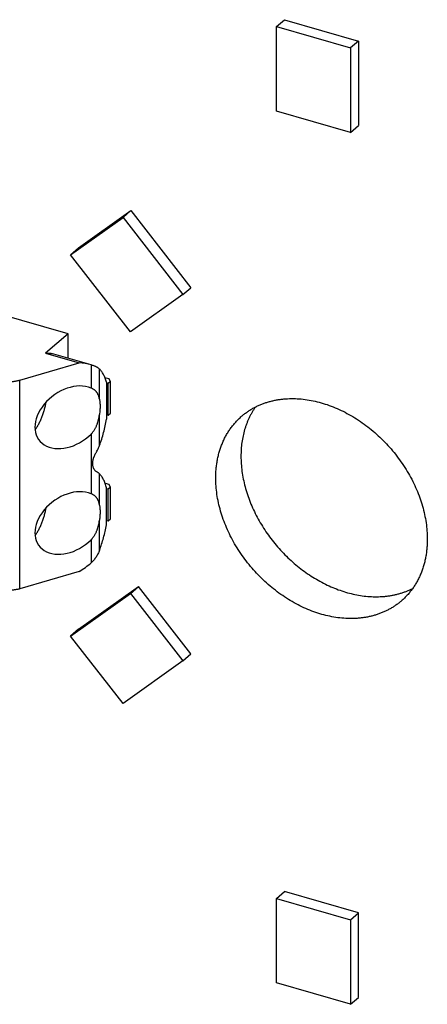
# Model space of a CAD drawing. Header units: millimetres. Extents: x 0 to 210, y 0 to 297.
# Tile 6 of 10: x 92.94 to 99.61, y 226.17 to 242.31. Entities that reach past the tile are written whole.
import ezdxf

# ---------------------------------------------------------------- set-up
doc = ezdxf.new("R2010")
doc.units = ezdxf.units.MM
doc.header["$LTSCALE"] = 19.36
doc.layers.get('0').update_dxf_attribs({"linetype": 'CONTINUOUS'})

msp = doc.modelspace()

# ---------------------------------------------------------------- linework, layer by layer
at = {"color": 7, "linetype": 'Continuous'}
for p, q in [((97.1424, 242.1962), (97.2724, 242.3088)), ((97.2724, 242.3088), (98.4849, 241.9588)), ((97.1424, 240.8106), (97.1424, 242.1962)), ((97.1424, 242.1962), (98.3549, 241.8462)), ((98.4849, 241.9588), (98.3549, 241.8462)), ((98.4849, 241.9588), (98.4849, 240.5731)), ((98.3549, 241.8462), (98.3549, 240.4606)), ((98.3549, 240.4606), (97.1424, 240.8106)), ((98.3549, 240.4606), (98.4849, 240.5731)), ((93.9, 238.5701), (94.7578, 239.1793)), ((94.7578, 239.1793), (94.6278, 239.0667)), ((94.7578, 239.1793), (95.737, 237.9163)), ((93.77, 238.4575), (94.6278, 239.0667)), ((94.6278, 239.0667), (95.607, 237.8037)), ((93.7275, 237.1617), (88.9211, 238.5492)), ((93.77, 238.4575), (93.9, 238.5701)), ((94.7492, 237.1945), (93.77, 238.4575)), ((95.607, 237.8037), (95.737, 237.9163)), ((95.607, 237.8037), (94.7492, 237.1945)), ((93.7275, 237.1617), (93.3588, 236.8423)), ((93.7275, 236.7591), (93.7275, 237.1617)), ((93.3588, 236.8423), (93.911, 236.6829)), ((94.1052, 236.6501), (93.4566, 236.8373)), ((92.936, 236.4015), (93.911, 236.6829)), ((94.1066, 236.6496), (94.1052, 236.6501)), ((94.3307, 236.4463), (94.3929, 236.4283)), ((94.4203, 236.3771), (94.3929, 236.4283)), ((94.3578, 236.3663), (94.3578, 235.7601)), ((94.3828, 236.3446), (94.3578, 236.3518)), ((94.4203, 236.3771), (94.3828, 236.3446)), ((94.3828, 235.825), (94.3828, 236.3446)), ((94.4203, 235.8575), (94.4203, 236.3771)), ((94.3578, 235.8322), (94.3828, 235.825)), ((94.3828, 235.825), (94.4203, 235.8575)), ((94.3338, 234.7133), (94.3929, 234.6963)), ((94.4203, 234.6451), (94.3828, 234.6126)), ((94.4203, 234.6451), (94.3929, 234.6963)), ((94.4203, 234.1254), (94.4203, 234.6451)), ((94.3578, 234.028), (94.3578, 234.6342)), ((94.3828, 234.6126), (94.3578, 234.6198)), ((94.3828, 234.093), (94.3828, 234.6126)), ((94.3578, 234.1002), (94.3828, 234.093)), ((94.3828, 234.093), (94.4203, 234.1254)), ((93.911, 233.2621), (92.936, 232.9807)), ((93.77, 232.2069), (94.7492, 232.9046)), ((93.9, 232.3195), (94.8792, 233.0171)), ((94.7492, 232.9046), (94.8792, 233.0171)), ((94.7492, 232.9046), (95.607, 231.8001)), ((95.737, 231.9127), (94.8792, 233.0171)), ((93.9, 232.3195), (93.77, 232.2069)), ((94.6278, 231.1024), (93.77, 232.2069)), ((95.607, 231.8001), (95.737, 231.9127)), ((95.607, 231.8001), (94.6278, 231.1024)), ((97.1424, 227.9068), (97.2724, 228.0194)), ((97.1424, 227.9068), (98.3549, 227.5568)), ((97.1424, 226.5211), (97.1424, 227.9068)), ((98.4849, 227.6694), (97.2724, 228.0194)), ((98.3549, 227.5568), (98.4849, 227.6694)), ((98.3549, 227.5568), (98.3549, 226.1711)), ((98.4849, 226.2837), (98.4849, 227.6694)), ((98.3549, 226.1711), (97.1424, 226.5211)), ((98.3549, 226.1711), (98.4849, 226.2837))]:
    msp.add_line(p, q, dxfattribs=at)
at = {"color": 9, "linetype": 'Continuous'}
for p, q in [((94.1052, 236.6501), (94.1052, 236.2713)), ((94.2424, 236.0867), (94.2424, 236.5825)), ((92.936, 232.9807), (92.936, 236.4015)), ((94.2424, 235.3284), (94.2424, 235.8397)), ((94.1052, 235.5179), (94.1052, 234.5392)), ((94.2424, 234.3546), (94.2424, 234.866)), ((94.2424, 233.6119), (94.2424, 234.1077)), ((94.1052, 233.7858), (94.1052, 233.4071))]:
    msp.add_line(p, q, dxfattribs=at)
at = {"color": 7, "linetype": 'Continuous'}
for centre, major_axis, start_param, end_param in [((93.4965, 235.6809), (0.9698, 0.7295), 0.4930103, 0.6929833), ((93.7485, 235.7916), (0.4959, 0.373), 0.3926634, 4.9077282), ((93.7485, 234.0596), (0.4959, 0.373), 0.3926634, 4.9077282), ((93.4965, 234.0248), (0.9698, 0.7295), -1.675777, -1.4758041)]:
    msp.add_ellipse(centre, major_axis=major_axis, ratio=0.7115312, start_param=start_param, end_param=end_param, dxfattribs=at)
for points, knots in [([(93.3588, 236.8423), (93.3672, 236.8437), (93.3798, 236.8451), (93.3966, 236.8456), (93.4089, 236.8453), (93.4211, 236.8444), (93.4331, 236.8427), (93.445, 236.8404), (93.4527, 236.8384), (93.4566, 236.8373)], [0, 0, 0, 0, 0.2588353, 0.3853337, 0.5102317, 0.6338295, 0.7564402, 0.878387, 1, 1, 1, 1]), ([(94.2424, 236.5825), (94.2387, 236.586), (94.2308, 236.5929), (94.2178, 236.6024), (94.2032, 236.6114), (94.187, 236.62), (94.1692, 236.6281), (94.1498, 236.6357), (94.1288, 236.643), (94.1142, 236.6474), (94.1066, 236.6496)], [0, 0, 0, 0, 0.0998308, 0.2051385, 0.3169694, 0.4362349, 0.5636913, 0.6999198, 0.8453032, 1, 1, 1, 1]), ([(94.3578, 236.3663), (94.3547, 236.3779), (94.3479, 236.4004), (94.3364, 236.433), (94.3236, 236.4635), (94.3097, 236.4919), (94.2946, 236.518), (94.2785, 236.5419), (94.2612, 236.5634), (94.2488, 236.5764), (94.2424, 236.5825)], [0, 0, 0, 0, 0.1454204, 0.2847074, 0.4179122, 0.5451571, 0.6666443, 0.7826669, 0.893618, 1, 1, 1, 1]), ([(92.561, 236.4015), (92.5682, 236.3994), (92.5828, 236.3955), (92.6051, 236.3904), (92.6281, 236.3861), (92.6515, 236.3826), (92.6754, 236.3798), (92.7078, 236.3771), (92.7485, 236.3758), (92.7893, 236.3771), (92.8216, 236.3798), (92.8455, 236.3826), (92.869, 236.3861), (92.8919, 236.3904), (92.9142, 236.3955), (92.9288, 236.3994), (92.936, 236.4015)], [0, 0, 0, 0, 0.0590228, 0.119408, 0.1809822, 0.2435617, 0.3069552, 0.3709647, 0.5, 0.6290353, 0.6930448, 0.7564383, 0.8190178, 0.880592, 0.9409772, 1, 1, 1, 1]), ([(94.2424, 236.0867), (94.2415, 236.092), (94.2394, 236.1026), (94.2358, 236.1181), (94.2316, 236.1331), (94.2268, 236.1475), (94.2213, 236.1612), (94.2151, 236.1744), (94.2081, 236.1869), (94.2004, 236.1988), (94.1918, 236.2101), (94.1823, 236.2208), (94.1719, 236.2308), (94.1605, 236.2402), (94.1482, 236.2489), (94.1348, 236.2571), (94.1204, 236.2646), (94.1103, 236.2691), (94.1052, 236.2713)], [0, 0, 0, 0, 0.0676701, 0.1335187, 0.1976425, 0.2601804, 0.3213181, 0.3812924, 0.4403942, 0.4989677, 0.5574074, 0.6161482, 0.6756517, 0.7363865, 0.7988061, 0.8633254, 0.9302984, 1, 1, 1, 1]), ([(96.5693, 235.8081), (96.5837, 235.8205), (96.613, 235.8447), (96.6588, 235.8786), (96.7064, 235.9103), (96.7556, 235.9396), (96.8065, 235.9666), (96.8589, 235.9912), (96.9128, 236.0133), (96.968, 236.033), (97.0246, 236.0501), (97.0824, 236.0648), (97.1414, 236.0768), (97.2014, 236.0864), (97.2623, 236.0933), (97.3452, 236.0991), (97.451, 236.0998), (97.5795, 236.0903), (97.7098, 236.0705), (97.841, 236.0404), (97.9724, 236.0004), (98.1033, 235.9505), (98.2328, 235.8912), (98.3603, 235.8227), (98.485, 235.7454), (98.6062, 235.6599), (98.7233, 235.5665), (98.8355, 235.4658), (98.9422, 235.3584), (99.0428, 235.2449), (99.1367, 235.126), (99.2234, 235.0023), (99.3024, 234.8746), (99.3732, 234.7435), (99.4354, 234.6099), (99.4887, 234.4744), (99.5328, 234.3379), (99.5674, 234.2012), (99.5922, 234.065), (99.6073, 233.93), (99.6107, 233.8405), (99.6107, 233.7963)], [0, 0, 0, 0, 0.0129521, 0.0259187, 0.0389141, 0.0519523, 0.0650472, 0.0782118, 0.0914587, 0.1047999, 0.1182465, 0.1318086, 0.1454956, 0.1593159, 0.1732768, 0.1873848, 0.2160557, 0.2453656, 0.2753285, 0.3059431, 0.3371937, 0.3690512, 0.4014747, 0.4344128, 0.4678047, 0.5015819, 0.5356695, 0.5699876, 0.6044527, 0.6389788, 0.6734791, 0.7078673, 0.7420586, 0.7759716, 0.809529, 0.8426596, 0.8752993, 0.9073928, 0.9388947, 0.9697708, 1, 1, 1, 1]), ([(93.1884, 235.5855), (93.1936, 235.5929), (93.204, 235.608), (93.2189, 235.6317), (93.2335, 235.6564), (93.2477, 235.6823), (93.2613, 235.7091), (93.2745, 235.7368), (93.2871, 235.7653), (93.2991, 235.7945), (93.3104, 235.8243), (93.3247, 235.8647), (93.3406, 235.9162), (93.3567, 235.9786), (93.3652, 236.0206), (93.3689, 236.0415)], [0, 0, 0, 0, 0.0549126, 0.1115305, 0.1697294, 0.2293744, 0.2903221, 0.3524211, 0.4155134, 0.4794356, 0.5440199, 0.6090946, 0.7400074, 0.8707772, 1, 1, 1, 1]), ([(94.2424, 236.0867), (94.244, 236.0777), (94.2467, 236.0593), (94.2495, 236.031), (94.2512, 236.0015), (94.2516, 235.9814), (94.2516, 235.9712)], [0, 0, 0, 0, 0.2348749, 0.4801961, 0.7354431, 1, 1, 1, 1]), ([(94.2516, 235.9712), (94.2516, 235.9606), (94.2512, 235.9392), (94.2495, 235.9066), (94.2466, 235.8734), (94.2439, 235.851), (94.2424, 235.8397)], [0, 0, 0, 0, 0.2403894, 0.4876803, 0.7411425, 1, 1, 1, 1]), ([(96.7974, 235.9615), (96.7877, 235.9478), (96.7688, 235.9198), (96.7422, 235.8765), (96.7173, 235.8318), (96.6942, 235.7859), (96.6728, 235.7387), (96.6532, 235.6904), (96.6354, 235.6408), (96.6139, 235.5731), (96.5918, 235.4857), (96.5729, 235.3777), (96.5616, 235.2666), (96.5591, 235.1914), (96.5591, 235.1535)], [0, 0, 0, 0, 0.0590275, 0.1183637, 0.1780503, 0.2381268, 0.2986301, 0.3595947, 0.4210522, 0.4830313, 0.6086315, 0.7365881, 0.8670207, 1, 1, 1, 1]), ([(94.1052, 235.5179), (94.1104, 235.5231), (94.1207, 235.534), (94.135, 235.5513), (94.1484, 235.5693), (94.1607, 235.5881), (94.172, 235.6075), (94.1824, 235.6275), (94.1918, 235.6478), (94.199, 235.6651), (94.2042, 235.6791), (94.2093, 235.6932), (94.2173, 235.7179), (94.227, 235.7536), (94.236, 235.7966), (94.2405, 235.8254), (94.2424, 235.8397)], [0, 0, 0, 0, 0.0629415, 0.1259058, 0.1889017, 0.2519307, 0.314986, 0.3780515, 0.4411023, 0.5041045, 0.535576, 0.5670188, 0.6297903, 0.7546734, 0.8782727, 1, 1, 1, 1]), ([(96.1466, 234.7963), (96.1466, 234.8218), (96.1477, 234.8727), (96.1529, 234.9483), (96.1614, 235.0226), (96.1734, 235.0955), (96.1888, 235.1668), (96.2076, 235.2364), (96.2297, 235.3041), (96.255, 235.3698), (96.2836, 235.4334), (96.3154, 235.4947), (96.3503, 235.5537), (96.3883, 235.6101), (96.4292, 235.6639), (96.473, 235.715), (96.5196, 235.7633), (96.5525, 235.7935), (96.5693, 235.8081)], [0, 0, 0, 0, 0.0678485, 0.1348215, 0.2009298, 0.2661916, 0.3306328, 0.3942868, 0.4571946, 0.5194051, 0.5809739, 0.6419641, 0.7024449, 0.7624914, 0.8221841, 0.8816074, 0.9408493, 1, 1, 1, 1]), ([(94.2424, 235.3284), (94.2552, 235.3634), (94.2793, 235.4343), (94.3107, 235.5421), (94.3372, 235.6508), (94.3516, 235.7237), (94.3578, 235.7601)], [0, 0, 0, 0, 0.2503563, 0.5018981, 0.7524869, 1, 1, 1, 1]), ([(94.1941, 235.2269), (94.199, 235.2349), (94.2083, 235.2512), (94.2252, 235.2847), (94.236, 235.3107), (94.2424, 235.3284)], [0, 0, 0, 0, 0.2498205, 0.4997295, 1, 1, 1, 1]), ([(94.1941, 235.2269), (94.1895, 235.2193), (94.1804, 235.2039), (94.1676, 235.1804), (94.1578, 235.1604), (94.1515, 235.1461), (94.1481, 235.138), (94.1449, 235.1299), (94.1412, 235.1197), (94.1372, 235.1074), (94.1337, 235.0951), (94.1299, 235.0789), (94.1266, 235.0589), (94.1256, 235.0428), (94.1256, 235.0349)], [0, 0, 0, 0, 0.129418, 0.2595991, 0.3893229, 0.4536878, 0.4856938, 0.5175632, 0.5808415, 0.6434285, 0.7052325, 0.7661714, 0.8851485, 1, 1, 1, 1]), ([(96.5591, 235.1535), (96.5591, 235.1126), (96.562, 235.0299), (96.5749, 234.9054), (96.5961, 234.7796), (96.6258, 234.6532), (96.6635, 234.5268), (96.7093, 234.4011), (96.7628, 234.2766), (96.8239, 234.154), (96.8921, 234.0338), (96.9672, 233.9167), (97.0488, 233.8031), (97.1365, 233.6938), (97.2299, 233.5892), (97.3285, 233.4898), (97.4318, 233.3961), (97.5393, 233.3086), (97.6506, 233.2276), (97.7649, 233.1537), (97.8819, 233.0872), (98.0009, 233.0283), (98.1213, 232.9774), (98.2426, 232.9347), (98.3641, 232.9005), (98.4853, 232.8749), (98.6055, 232.858), (98.705, 232.8513), (98.7834, 232.8504), (98.8414, 232.8519), (98.8987, 232.8557), (98.9552, 232.8617), (99.0109, 232.8699), (99.0657, 232.8803), (99.1196, 232.8929), (99.1725, 232.9076), (99.2243, 232.9245), (99.2749, 232.9435), (99.3243, 232.9646), (99.3565, 232.9801), (99.3724, 232.9882)], [0, 0, 0, 0, 0.0297977, 0.0601866, 0.09115, 0.1226612, 0.1546842, 0.1871751, 0.2200826, 0.2533496, 0.2869134, 0.3207077, 0.3546628, 0.3887068, 0.4227666, 0.4567691, 0.4906419, 0.5243141, 0.5577177, 0.5907885, 0.6234668, 0.6556986, 0.6874367, 0.7186415, 0.7492823, 0.7793378, 0.8087974, 0.8376621, 0.8518773, 0.8659498, 0.879883, 0.8936814, 0.9073501, 0.9208951, 0.9343233, 0.9476422, 0.96086, 0.9739858, 0.987029, 1, 1, 1, 1]), ([(94.1256, 235.0349), (94.1256, 235.0273), (94.1265, 235.0124), (94.1304, 234.9908), (94.1357, 234.9738), (94.1411, 234.9612), (94.1456, 234.9523), (94.1505, 234.944), (94.1576, 234.9336), (94.1654, 234.9243), (94.1739, 234.916), (94.1825, 234.9088), (94.1894, 234.9042), (94.1941, 234.9016)], [0, 0, 0, 0, 0.1454795, 0.285184, 0.4190656, 0.4838792, 0.5472751, 0.6092432, 0.6697435, 0.7861535, 0.8420599, 0.8963657, 1, 1, 1, 1]), ([(94.2424, 234.866), (94.2391, 234.8693), (94.2321, 234.8758), (94.2206, 234.8849), (94.2079, 234.8936), (94.1988, 234.8989), (94.1941, 234.9016)], [0, 0, 0, 0, 0.2323034, 0.4750926, 0.7303728, 1, 1, 1, 1]), ([(94.3578, 234.6342), (94.3548, 234.6466), (94.3483, 234.6707), (94.337, 234.7055), (94.3244, 234.7382), (94.3105, 234.7686), (94.2954, 234.7967), (94.2791, 234.8223), (94.2616, 234.8454), (94.2489, 234.8595), (94.2424, 234.866)], [0, 0, 0, 0, 0.1459726, 0.2857139, 0.4192422, 0.5466486, 0.6681066, 0.7838836, 0.894352, 1, 1, 1, 1]), ([(99.188, 232.7844), (99.1736, 232.772), (99.1443, 232.7478), (99.0985, 232.7139), (99.0509, 232.6822), (99.0017, 232.6529), (98.9508, 232.6259), (98.8984, 232.6013), (98.8445, 232.5792), (98.7893, 232.5595), (98.7327, 232.5424), (98.6749, 232.5277), (98.6159, 232.5157), (98.5559, 232.5061), (98.495, 232.4992), (98.412, 232.4934), (98.3063, 232.4927), (98.1778, 232.5022), (98.0475, 232.522), (97.9163, 232.5521), (97.7849, 232.5921), (97.654, 232.642), (97.5245, 232.7013), (97.397, 232.7698), (97.2723, 232.8471), (97.1511, 232.9326), (97.034, 233.026), (96.9218, 233.1267), (96.8151, 233.2341), (96.7145, 233.3476), (96.6206, 233.4665), (96.5339, 233.5902), (96.4549, 233.7179), (96.3841, 233.849), (96.3219, 233.9826), (96.2686, 234.1181), (96.2245, 234.2546), (96.1899, 234.3913), (96.1651, 234.5276), (96.15, 234.6625), (96.1466, 234.752), (96.1466, 234.7963)], [0, 0, 0, 0, 0.0129521, 0.0259187, 0.0389141, 0.0519523, 0.0650472, 0.0782118, 0.0914587, 0.1047999, 0.1182465, 0.1318086, 0.1454956, 0.1593159, 0.1732768, 0.1873848, 0.2160557, 0.2453656, 0.2753285, 0.3059431, 0.3371937, 0.3690512, 0.4014747, 0.4344128, 0.4678047, 0.5015819, 0.5356695, 0.5699876, 0.6044527, 0.6389788, 0.6734791, 0.7078673, 0.7420586, 0.7759716, 0.809529, 0.8426596, 0.8752993, 0.9073928, 0.9388947, 0.9697708, 1, 1, 1, 1]), ([(94.2424, 234.3546), (94.2415, 234.36), (94.2394, 234.3706), (94.2358, 234.3861), (94.2316, 234.401), (94.2268, 234.4154), (94.2213, 234.4292), (94.2151, 234.4423), (94.2081, 234.4549), (94.2004, 234.4668), (94.1918, 234.4781), (94.1823, 234.4887), (94.1719, 234.4988), (94.1605, 234.5081), (94.1482, 234.5169), (94.1348, 234.525), (94.1204, 234.5325), (94.1103, 234.5371), (94.1052, 234.5392)], [0, 0, 0, 0, 0.0676701, 0.1335187, 0.1976425, 0.2601804, 0.3213181, 0.3812924, 0.4403942, 0.4989677, 0.5574074, 0.6161482, 0.6756517, 0.7363865, 0.7988061, 0.8633254, 0.9302984, 1, 1, 1, 1]), ([(94.2424, 234.3546), (94.244, 234.3457), (94.2467, 234.3273), (94.2495, 234.299), (94.2512, 234.2694), (94.2516, 234.2493), (94.2516, 234.2391)], [0, 0, 0, 0, 0.2348749, 0.4801961, 0.7354431, 1, 1, 1, 1]), ([(93.1884, 233.8534), (93.1936, 233.8608), (93.204, 233.876), (93.2189, 233.8996), (93.2335, 233.9244), (93.2477, 233.9502), (93.2613, 233.977), (93.2745, 234.0047), (93.2871, 234.0332), (93.2991, 234.0624), (93.3104, 234.0922), (93.3247, 234.1327), (93.3406, 234.1841), (93.3567, 234.2465), (93.3652, 234.2885), (93.3689, 234.3095)], [0, 0, 0, 0, 0.0549126, 0.1115305, 0.1697294, 0.2293744, 0.2903221, 0.3524211, 0.4155134, 0.4794356, 0.5440199, 0.6090946, 0.7400074, 0.8707772, 1, 1, 1, 1]), ([(94.2516, 234.2391), (94.2516, 234.2285), (94.2512, 234.2071), (94.2495, 234.1746), (94.2466, 234.1413), (94.2439, 234.119), (94.2424, 234.1077)], [0, 0, 0, 0, 0.2403894, 0.4876803, 0.7411425, 1, 1, 1, 1]), ([(94.1052, 233.7858), (94.1104, 233.7911), (94.1207, 233.802), (94.135, 233.8192), (94.1484, 233.8373), (94.1607, 233.8561), (94.172, 233.8755), (94.1824, 233.8954), (94.1918, 233.9158), (94.199, 233.9331), (94.2042, 233.9471), (94.2093, 233.9611), (94.2173, 233.9858), (94.227, 234.0215), (94.236, 234.0646), (94.2405, 234.0934), (94.2424, 234.1077)], [0, 0, 0, 0, 0.0629415, 0.1259058, 0.1889017, 0.2519307, 0.314986, 0.3780515, 0.4411023, 0.5041045, 0.535576, 0.5670188, 0.6297903, 0.7546734, 0.8782727, 1, 1, 1, 1]), ([(94.2424, 233.6119), (94.255, 233.6456), (94.2787, 233.7138), (94.3099, 233.8176), (94.3366, 233.9224), (94.3513, 233.9928), (94.3578, 234.028)], [0, 0, 0, 0, 0.2497334, 0.5009701, 0.75172, 1, 1, 1, 1]), ([(99.6107, 233.7963), (99.6107, 233.7707), (99.6096, 233.7198), (99.6044, 233.6442), (99.5958, 233.5699), (99.5839, 233.497), (99.5685, 233.4257), (99.5497, 233.3561), (99.5276, 233.2884), (99.5023, 233.2227), (99.4737, 233.1591), (99.4419, 233.0978), (99.407, 233.0388), (99.369, 232.9824), (99.3281, 232.9286), (99.2843, 232.8775), (99.2377, 232.8292), (99.2048, 232.799), (99.188, 232.7844)], [0, 0, 0, 0, 0.0678485, 0.1348215, 0.2009298, 0.2661916, 0.3306328, 0.3942868, 0.4571946, 0.5194051, 0.5809739, 0.6419641, 0.7024449, 0.7624914, 0.8221841, 0.8816074, 0.9408493, 1, 1, 1, 1]), ([(94.2424, 233.6119), (94.2388, 233.6021), (94.2311, 233.5829), (94.218, 233.5546), (94.2033, 233.5271), (94.1871, 233.5006), (94.1692, 233.4751), (94.1496, 233.4509), (94.1283, 233.4281), (94.113, 233.4139), (94.1052, 233.4071)], [0, 0, 0, 0, 0.1250171, 0.249906, 0.3747166, 0.4995114, 0.6243623, 0.7493463, 0.8745381, 1, 1, 1, 1]), ([(92.936, 232.9807), (92.9288, 232.9786), (92.9142, 232.9747), (92.8919, 232.9696), (92.869, 232.9653), (92.8455, 232.9618), (92.8216, 232.959), (92.7893, 232.9563), (92.7485, 232.955), (92.7078, 232.9563), (92.6754, 232.959), (92.6515, 232.9618), (92.6281, 232.9653), (92.6051, 232.9696), (92.5828, 232.9747), (92.5682, 232.9786), (92.561, 232.9807)], [0, 0, 0, 0, 0.0590228, 0.119408, 0.1809822, 0.2435617, 0.3069552, 0.3709647, 0.5, 0.6290353, 0.6930448, 0.7564383, 0.8190178, 0.880592, 0.9409772, 1, 1, 1, 1])]:
    msp.add_open_spline(points, degree=3, knots=knots, dxfattribs=at)

doc.saveas('drawing.dxf')
